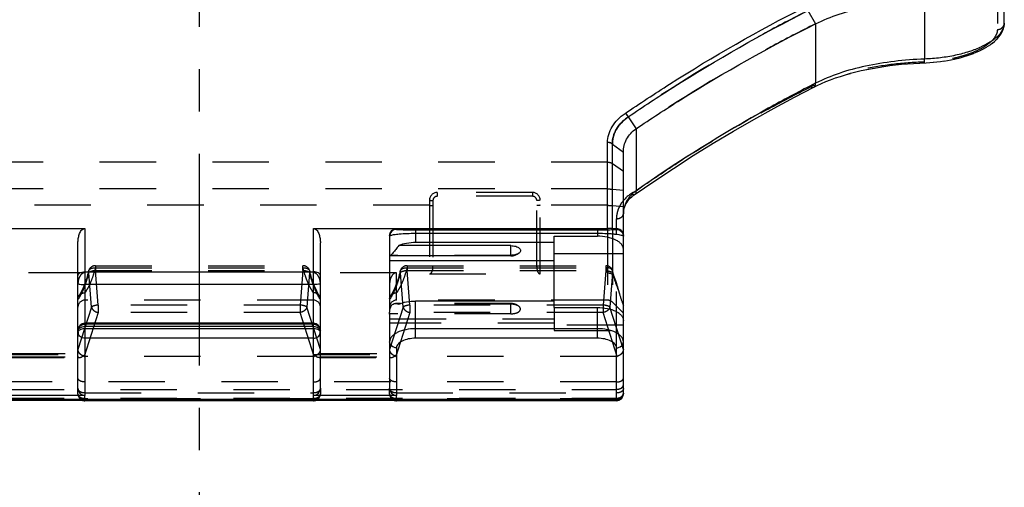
# Model space of a CAD drawing. Header units: millimetres. Extents: x 0 to 1000, y 0 to 1000.
# Tile 4 of 6: x 479 to 593, y 394 to 448. Entities that reach past the tile are written whole.
import ezdxf

# ---------------------------------------------------------------- set-up
doc = ezdxf.new("R2010")
doc.units = ezdxf.units.MM
doc.header["$LTSCALE"] = 65.185185
doc.linetypes.add('CENTER', pattern=[0.6, 0.375, -0.075, 0.075, -0.075])
doc.linetypes.add('HIDDEN', pattern=[0.2, 0.1, -0.1])
for name, color, linetype in [('ACHSEN_S', 7, 'CONTINUOUS'), ('FASEN', 7, 'CONTINUOUS'), ('FLAECHEN', 7, 'CONTINUOUS'), ('KOERPER', 7, 'CONTINUOUS'), ('KONST.EL_MIT_GEO', 7, 'CONTINUOUS')]:
    doc.layers.add(name, color=color, linetype=linetype)

msp = doc.modelspace()

# ---------------------------------------------------------------- linework, layer by layer
at = {"layer": 'ACHSEN_S', "color": 40, "linetype": 'CENTER'}
msp.add_line((500, 667.55), (500, 333.23), dxfattribs=at)
at = {"layer": 'FASEN', "color": 8, "linetype": 'HIDDEN'}
for p, q in [((547.73, 415.74), (549, 414.47)), ((549, 414.47), (549, 415.37))]:
    msp.add_line(p, q, dxfattribs=at)
at = {"layer": 'FASEN', "color": 7, "linetype": 'Continuous'}
for points, knots in [([(571.21, 447.91), (572.08, 448.34), (573.98, 449.11), (577.04, 449.92), (580.35, 450.45), (582.63, 450.62), (583.78, 450.66)], [0, 0, 0, 0, 0.225386, 0.471159, 0.731811, 1, 1, 1, 1]), ([(550.46, 435.78), (552.16, 436.92), (558.88, 441.29), (565.87, 445.24), (571.21, 447.91)], [0, 0, 0, 0, 0.255005, 1, 1, 1, 1]), ([(549, 433.08), (549, 433.34), (549.06, 433.85), (549.45, 434.84), (550.02, 435.46), (550.46, 435.78)], [0, 0, 0, 0, 0.238936, 0.481513, 1, 1, 1, 1])]:
    msp.add_open_spline(points, degree=3, knots=knots, dxfattribs=at)
at = {"layer": 'FASEN', "color": 8, "linetype": 'HIDDEN'}
msp.add_open_spline([(571.21, 447.91), (569.45, 447.03), (562.34, 443.33), (555.48, 439.16), (550.46, 435.78)], degree=3, knots=[0, 0, 0, 0, 0.245558, 1, 1, 1, 1], dxfattribs=at)
at = {"layer": 'FLAECHEN', "color": 8, "linetype": 'HIDDEN'}
for p, q in [((513.2, 415.97), (486.8, 415.97)), ((547.17, 415.97), (522.8, 415.97))]:
    msp.add_line(p, q, dxfattribs=at)
at = {"layer": 'KOERPER', "color": 7, "linetype": 'Continuous'}
for p, q in [((536, 421.08), (536, 422.27)), ((536, 421.08), (522.03, 421.08)), ((523.25, 415.59), (522.69, 415.59))]:
    msp.add_line(p, q, dxfattribs=at)
at = {"layer": 'KOERPER', "color": 8, "linetype": 'HIDDEN'}
for p, q in [((536, 415.59), (523.25, 415.59)), ((536, 414.4), (536, 415.59))]:
    msp.add_line(p, q, dxfattribs=at)
at = {"layer": 'KOERPER', "color": 7, "linetype": 'Continuous'}
msp.add_arc((536, 422.58), 1.5, 270, 309.664, dxfattribs=at)
at = {"layer": 'KOERPER', "color": 8, "linetype": 'HIDDEN'}
msp.add_arc((536, 414.09), 1.5, 50.336, 90, dxfattribs=at)
at = {"layer": 'KOERPER', "color": 7, "linetype": 'Continuous'}
msp.add_open_spline([(536, 422.27), (536.19, 422.27), (536.47, 422.24), (536.79, 422.11), (536.97, 422), (537.09, 421.86), (537.13, 421.7), (537.08, 421.54), (537, 421.46), (536.96, 421.42)], degree=3, knots=[0, 0, 0, 0, 0.337045, 0.484907, 0.610989, 0.71486, 0.803913, 0.893917, 1, 1, 1, 1], dxfattribs=at)
at = {"layer": 'KOERPER', "color": 8, "linetype": 'HIDDEN'}
for points, knots in [([(536.96, 421.42), (536.84, 421.32), (536.52, 421.19), (536.18, 421.15), (536, 421.15)], [0, 0, 0, 0, 0.449757, 1, 1, 1, 1]), ([(536.96, 415.24), (536.84, 415.34), (536.52, 415.47), (536.18, 415.51), (536, 415.51)], [0, 0, 0, 0, 0.449757, 1, 1, 1, 1]), ([(536, 414.4), (536.19, 414.4), (536.47, 414.43), (536.79, 414.55), (536.97, 414.66), (537.09, 414.8), (537.13, 414.96), (537.08, 415.12), (537, 415.2), (536.96, 415.24)], [0, 0, 0, 0, 0.337045, 0.484907, 0.610989, 0.71486, 0.803913, 0.893917, 1, 1, 1, 1])]:
    msp.add_open_spline(points, degree=3, knots=knots, dxfattribs=at)
at = {"layer": 'KONST.EL_MIT_GEO', "color": 8, "linetype": 'HIDDEN'}
for p, q in [((592.2, 454.45), (592.2, 447.24)), ((593, 447.98), (593, 447.98)), ((576.47, 442.48), (576.48, 442.49)), ((577.1, 442.62), (577.12, 442.62)), ((577.75, 442.75), (577.76, 442.75)), ((578.41, 442.86), (578.42, 442.87)), ((579.07, 442.97), (579.09, 442.97)), ((579.75, 443.06), (579.76, 443.07)), ((580.43, 443.15), (580.44, 443.15)), ((581.12, 443.22), (581.13, 443.22)), ((581.81, 443.28), (581.83, 443.28)), ((582.51, 443.33), (582.53, 443.33)), ((583.22, 443.37), (583.24, 443.37)), ((583.72, 443.48), (583.75, 443.48)), ((583.72, 443.48), (583.75, 443.48)), ((572.92, 441.43), (572.94, 441.43)), ((573.48, 441.63), (573.49, 441.64)), ((574.05, 441.82), (574.06, 441.83)), ((575.84, 442.33), (575.86, 442.34)), ((571.36, 440.77), (571.37, 440.77)), ((571.86, 440.99), (571.88, 441)), ((572.39, 441.22), (572.4, 441.22)), ((568.76, 439.43), (568.77, 439.44)), ((566.4, 438.17), (566.42, 438.17)), ((549.21, 437.55), (549.19, 437.54)), ((564.05, 436.86), (564.06, 436.86)), ((561.71, 435.5), (561.72, 435.51)), ((559.38, 434.11), (559.39, 434.11)), ((557.06, 432.67), (557.08, 432.68)), ((547.17, 431.92), (452.83, 431.92)), ((547.73, 431.75), (549, 430.86)), ((554.77, 431.2), (554.78, 431.2)), ((547.17, 428.82), (452.83, 428.82)), ((547.73, 428.8), (549, 428.69)), ((552.49, 429.69), (552.5, 429.69)), ((538.5, 428.41), (527.5, 428.41)), ((527.5, 428.41), (527.5, 427.97)), ((538.5, 427.97), (527.5, 427.97)), ((538.5, 428.41), (538.5, 427.97)), ((549.81, 427.77), (549.82, 427.78)), ((549.9, 428.29), (550.18, 428.48)), ((549.9, 428.29), (550.18, 428.48)), ((549.96, 427.91), (549.97, 427.92)), ((550.12, 428.05), (550.13, 428.06)), ((550.29, 428.18), (550.3, 428.19)), ((526.6, 426.93), (473.4, 426.93)), ((526.6, 427.51), (526.6, 419.01)), ((527, 427.47), (527, 419.83)), ((539, 419.83), (539, 427.47)), ((539.4, 419.01), (539.4, 427.51)), ((547.17, 426.93), (539.4, 426.93)), ((547.73, 426.91), (549, 426.79)), ((549.09, 426.6), (549.1, 426.61)), ((549.15, 426.78), (549.16, 426.79)), ((549.23, 426.96), (549.23, 426.97)), ((549.32, 427.13), (549.32, 427.14)), ((549.42, 427.3), (549.43, 427.31)), ((549.54, 427.46), (549.55, 427.47)), ((549.67, 427.62), (549.67, 427.63)), ((548.2, 424.27), (548.2, 425.38)), ((549, 426.04), (549, 426.05)), ((549.02, 426.23), (549.02, 426.24)), ((549.05, 426.42), (549.05, 426.43)), ((547.17, 424.25), (547.17, 415.97)), ((547.73, 424.26), (547.73, 415.74)), ((548.2, 410.47), (548.2, 424.15)), ((536, 421.15), (522, 421.15)), ((522, 421.15), (522, 421.08)), ((488.01, 419.95), (511.99, 419.95)), ((488.01, 419.95), (488.01, 419.38)), ((488.01, 419.7), (511.99, 419.7)), ((511.99, 419.38), (511.99, 419.95)), ((524.01, 419.95), (546.99, 419.95)), ((524.01, 419.95), (524.01, 419.38)), ((524.01, 419.7), (546.99, 419.7)), ((546.99, 419.95), (546.99, 419.38)), ((486.8, 419.14), (477.2, 419.14)), ((487.57, 415.17), (487.24, 419.14)), ((488.01, 419.38), (511.99, 419.38)), ((488.34, 415.4), (488.01, 419.38)), ((511.99, 419.38), (511.66, 415.4)), ((512.76, 419.15), (512.43, 415.17)), ((522.8, 419.14), (513.2, 419.14)), ((522.8, 415.97), (522.8, 419.14)), ((523.57, 415.17), (523.24, 419.14)), ((524.01, 419.38), (546.99, 419.38)), ((524.34, 415.4), (524.01, 419.38)), ((526.6, 419.01), (539.4, 419.01)), ((546.99, 419.38), (546.66, 415.4)), ((547.76, 419.15), (547.43, 415.17)), ((547.76, 419.34), (547.76, 419.34)), ((487.57, 415.17), (486, 410.27)), ((511.66, 415.4), (488.34, 415.4)), ((488.34, 415.4), (488.34, 414.55)), ((511.66, 415.4), (511.66, 414.55)), ((514, 410.27), (512.43, 415.17)), ((523.57, 415.17), (522, 410.27)), ((536, 415.51), (523.06, 415.51)), ((546.66, 415.4), (524.34, 415.4)), ((524.34, 415.4), (524.34, 414.55)), ((541, 415.13), (541, 412.45)), ((546.66, 415.4), (546.66, 414.55)), ((549, 410.27), (547.43, 415.17)), ((488.34, 414.55), (486.72, 409.47)), ((511.66, 414.55), (488.34, 414.55)), ((513.28, 409.47), (511.66, 414.55)), ((522, 414.37), (522, 414.57)), ((536, 414.4), (522, 414.4)), ((524.34, 414.55), (522.72, 409.47)), ((546.66, 414.55), (524.34, 414.55)), ((548.28, 409.47), (546.66, 414.55)), ((522, 413.82), (541, 413.82)), ((541, 413.3), (522, 413.3)), ((549, 413.08), (541, 413.08)), ((541, 412.45), (549, 412.45)), ((477.2, 409.68), (486.8, 409.68)), ((478, 409.81), (486, 409.81)), ((478, 409.43), (486, 409.43)), ((513.2, 409.45), (486.8, 409.45)), ((513.2, 409.68), (522.8, 409.68)), ((514, 409.81), (522, 409.81)), ((514, 409.43), (522, 409.43)), ((548.2, 409.45), (522.8, 409.45)), ((477.87, 409.33), (486.13, 409.33)), ((513.87, 409.33), (522.13, 409.33)), ((548.2, 406.53), (451.8, 406.53)), ((451.8, 405.67), (548.2, 405.67)), ((486, 405.15), (486, 405.8)), ((486.8, 405.25), (513.2, 405.25)), ((486.8, 404.43), (486.8, 404.97)), ((513.2, 404.43), (513.2, 404.97)), ((514, 405.8), (514, 405.15)), ((522, 405.15), (522, 405.8)), ((522.8, 405.25), (548.2, 405.25)), ((522.8, 404.43), (522.8, 404.97)), ((451.8, 404.65), (548.2, 404.65)), ((513.2, 404.59), (486.8, 404.59)), ((513.2, 404.46), (486.8, 404.46)), ((548.2, 404.59), (522.8, 404.59)), ((548.2, 404.46), (522.8, 404.46))]:
    msp.add_line(p, q, dxfattribs=at)
at = {"layer": 'KONST.EL_MIT_GEO', "color": 7, "linetype": 'Continuous'}
for p, q in [((593, 447.98), (593, 454.85)), ((583.78, 450.66), (583.78, 443.83)), ((570.32, 449.42), (571.21, 447.91)), ((571.21, 447.91), (571.21, 441.04)), ((592.64, 446.76), (592.75, 446.96)), ((592.75, 446.96), (592.84, 447.16)), ((592.83, 447.15), (592.9, 447.35)), ((592.9, 447.34), (592.95, 447.54)), ((592.95, 447.53), (592.98, 447.73)), ((592.98, 447.73), (593, 447.91)), ((591.64, 445.68), (591.86, 445.86)), ((591.85, 445.85), (592.05, 446.04)), ((592.04, 446.03), (592.23, 446.22)), ((592.22, 446.21), (592.38, 446.4)), ((592.38, 446.39), (592.52, 446.58)), ((592.52, 446.58), (592.65, 446.77)), ((589.75, 444.61), (590.07, 444.75)), ((590.06, 444.74), (590.37, 444.89)), ((590.36, 444.89), (590.66, 445.04)), ((590.65, 445.04), (590.93, 445.2)), ((590.92, 445.19), (591.19, 445.36)), ((591.18, 445.35), (591.43, 445.52)), ((591.42, 445.51), (591.65, 445.69)), ((585.62, 443.55), (586.04, 443.61)), ((586.03, 443.6), (586.45, 443.67)), ((586.43, 443.67), (586.85, 443.74)), ((586.83, 443.74), (587.24, 443.83)), ((587.23, 443.82), (587.63, 443.92)), ((587.62, 443.91), (588.01, 444.01)), ((588, 444.01), (588.38, 444.12)), ((588.37, 444.12), (588.74, 444.23)), ((588.73, 444.23), (589.1, 444.35)), ((589.08, 444.35), (589.43, 444.48)), ((589.42, 444.47), (589.76, 444.61)), ((583.24, 443.37), (583.99, 443.4)), ((583.98, 443.4), (584.4, 443.43)), ((584.38, 443.43), (584.81, 443.46)), ((584.8, 443.46), (585.22, 443.5)), ((585.21, 443.5), (585.64, 443.55)), ((571.21, 441.04), (570.87, 440.86)), ((571.21, 441.04), (570.87, 440.87)), ((571.36, 440.76), (571.36, 440.77)), ((549.56, 437.16), (550.46, 435.78)), ((550.46, 435.78), (550.46, 428.62)), ((547.17, 424.25), (547.17, 434.19)), ((547.73, 434), (549, 433.08)), ((547.73, 424.26), (547.73, 434)), ((549, 405.15), (549, 433.08)), ((452.83, 424.25), (486.8, 424.25)), ((486.8, 424.25), (486.8, 404.97)), ((513.2, 424.25), (547.17, 424.25)), ((513.2, 404.97), (513.2, 424.25)), ((522.8, 424.25), (522.8, 424.15)), ((547.73, 424.26), (548.2, 424.27)), ((548.2, 424.15), (548.2, 424.27)), ((522, 423.45), (522, 421.15)), ((525, 424.1), (546, 424.1)), ((525, 424.1), (525, 422.62)), ((525, 423.7), (546, 423.7)), ((541, 423.36), (546, 423.36)), ((541, 415.13), (541, 423.36)), ((546, 424.1), (546, 423.36)), ((486, 405.8), (486, 422.59)), ((514, 405.8), (514, 422.59)), ((536, 422.27), (523.06, 422.27)), ((541, 422.62), (525, 422.62)), ((522, 421.08), (522, 414.57)), ((549, 421.31), (541, 421.31)), ((522, 420.57), (541, 420.57)), ((486.8, 419.26), (513.2, 419.26)), ((513.2, 417.78), (486.8, 417.78)), ((541, 415.87), (525, 415.87)), ((525, 411.57), (525, 415.87)), ((541, 415.13), (546, 415.13)), ((546, 411.57), (546, 415.13)), ((522, 414.37), (522, 405.8)), ((513.2, 413.3), (486.8, 413.3)), ((513.2, 413.18), (486.8, 413.18)), ((513.2, 412.93), (486.8, 412.93)), ((513.2, 412.67), (486.8, 412.67)), ((546, 412.67), (525, 412.67)), ((513.2, 411.57), (486.8, 411.57)), ((546, 411.57), (525, 411.57)), ((522.8, 410.47), (522.8, 404.97)), ((548.2, 404.35), (548.2, 410.47)), ((486.8, 404.97), (477.2, 404.97)), ((522.8, 404.97), (513.2, 404.97)), ((451.8, 404.54), (548.2, 404.54)), ((451.8, 404.43), (548.2, 404.43)), ((486.8, 404.35), (486.8, 404.43)), ((513.2, 404.35), (486.8, 404.35)), ((513.2, 404.43), (513.2, 404.35)), ((522.8, 404.35), (522.8, 404.43)), ((548.2, 404.35), (522.8, 404.35))]:
    msp.add_line(p, q, dxfattribs=at)
for points in [[(592.98, 447.72), (593, 447.9), (593, 447.98)], [(571.01, 440.59), (571.37, 440.77), (571.88, 441), (572.4, 441.22), (572.94, 441.43), (573.49, 441.64), (574.06, 441.83), (574.65, 442.01), (575.24, 442.18), (575.86, 442.34), (576.48, 442.49), (577.12, 442.62), (577.76, 442.75), (578.42, 442.87), (579.09, 442.97), (579.76, 443.07), (580.44, 443.15), (581.13, 443.22), (581.83, 443.28), (582.53, 443.33), (583.24, 443.37)], [(550.36, 428.23), (552.5, 429.69), (554.78, 431.2), (557.08, 432.68), (559.39, 434.11), (561.72, 435.51), (564.06, 436.86), (566.42, 438.17), (568.77, 439.44), (571.01, 440.59)], [(549, 425.95), (549, 426.05), (549.02, 426.24), (549.05, 426.43), (549.1, 426.61), (549.16, 426.79), (549.23, 426.97), (549.32, 427.14), (549.43, 427.31), (549.55, 427.47), (549.67, 427.63), (549.82, 427.78), (549.97, 427.92), (550.13, 428.06), (550.3, 428.19), (550.36, 428.23)]]:
    msp.add_lwpolyline(points, dxfattribs=at)
at = {"layer": 'KONST.EL_MIT_GEO', "color": 8, "linetype": 'HIDDEN'}
for points in [[(574.63, 442), (575.23, 442.17), (575.24, 442.18)], [(487.24, 419.34), (487.22, 419.28), (487.17, 419.08), (487.12, 418.89), (487.06, 418.71), (487.01, 418.53), (486.95, 418.35), (486.9, 418.18), (486.84, 418.02), (486.82, 417.96)], [(513.18, 417.96), (513.16, 418.01), (513.11, 418.17), (513.05, 418.34), (512.99, 418.52), (512.94, 418.7), (512.89, 418.88), (512.83, 419.07), (512.78, 419.27), (512.76, 419.34)], [(523.24, 419.34), (523.22, 419.28), (523.17, 419.08), (523.12, 418.89), (523.06, 418.71), (523.01, 418.53), (522.95, 418.35), (522.9, 418.18), (522.84, 418.02), (522.82, 417.96)], [(548.1, 418.19), (548.02, 418.44), (547.94, 418.68), (547.87, 418.94), (547.8, 419.21), (547.76, 419.34)], [(486.82, 417.96), (486.77, 417.83), (486.68, 417.6), (486.59, 417.39), (486.51, 417.2), (486.42, 417.02), (486.33, 416.85), (486.24, 416.7), (486.16, 416.57), (486.12, 416.5)], [(513.88, 416.5), (513.84, 416.56), (513.76, 416.7), (513.67, 416.85), (513.58, 417.01), (513.5, 417.19), (513.41, 417.39), (513.32, 417.6), (513.23, 417.82), (513.18, 417.96)], [(522.82, 417.96), (522.77, 417.83), (522.68, 417.6), (522.59, 417.39), (522.51, 417.2), (522.42, 417.02), (522.33, 416.85), (522.24, 416.7), (522.16, 416.57), (522.12, 416.5)]]:
    msp.add_lwpolyline(points, dxfattribs=at)
for centre, radius, start, end in [((578.96, 424.04), 18.54, 115.6781, 116.6476), ((527.5, 427.51), 0.9, 90.0012, 179.9988), ((527.5, 427.47), 0.5, 89.9956, 180.0005), ((538.5, 427.51), 0.9, 0.0012, 89.9988), ((538.5, 427.47), 0.5, 359.9994, 90.0043), ((552.02, 425.95), 3.02, 177.8869, 180), ((522.75, 421.12), 0.75, 178.0398, 179.9997), ((488.01, 419.15), 0.8, 90, 165.6915), ((511.99, 419.15), 0.8, 14.3049, 90), ((524.01, 419.15), 0.8, 90, 165.6915), ((546.99, 419.15), 0.8, 14.2944, 90), ((562.8, 423.99), 16.39, 195.1991, 197.4596), ((487.59, 419.25), 0.368, 162.3443, 165.684), ((512.41, 419.25), 0.368, 14.2791, 16.9708), ((523.59, 419.25), 0.368, 162.3443, 165.684), ((547.41, 419.25), 0.368, 14.2742, 16.9674), ((486.8, 415.17), 0.8, 90, 180), ((513.2, 415.17), 0.8, 0, 90), ((522.8, 415.17), 0.8, 90, 180), ((547.17, 415.17), 0.8, 45, 90), ((486.2, 409.46), 0.202, 180.014, 187.1771), ((513.8, 409.46), 0.202, 352.8229, 359.986), ((522.2, 409.46), 0.202, 180.014, 187.1771), ((486.8, 405.15), 0.8, 180, 243.8852), ((513.2, 405.15), 0.8, 296.1273, 360), ((513.69, 405.75), 0.314, 352.0218, 359.9741), ((522.8, 405.15), 0.8, 180, 243.8852)]:
    msp.add_arc(centre, radius, start, end, dxfattribs=at)
at = {"layer": 'KONST.EL_MIT_GEO', "color": 7, "linetype": 'Continuous'}
for centre, radius, start, end in [((553, 425.15), 4.3, 126.178, 130.7841), ((522.75, 414.37), 0.75, 178.0398, 179.9997), ((486.8, 412.5), 0.798, 89.9998, 179.9926), ((513.2, 412.5), 0.798, 0.0074, 90.0002), ((486.8, 412.38), 0.8, 162.7705, 179.9248), ((486.2, 412.26), 0.202, 170.0151, 179.9501), ((486.61, 412.27), 0.605, 180.0431, 191.4126), ((513.2, 412.38), 0.798, 0.0505, 17.2578), ((513.39, 412.27), 0.605, 348.5874, 359.9569), ((513.62, 412.38), 0.379, 0.0693, 6.36), ((548.2, 405.23), 0.8, 270, 360), ((548.2, 405.15), 0.8, 270, 360), ((548.55, 405.17), 0.457, 332.0033, 339.1901), ((486.8, 405.15), 0.8, 243.8852, 270), ((513.2, 405.15), 0.8, 270, 296.1273), ((522.8, 405.15), 0.8, 243.8852, 270), ((548.2, 405.46), 0.92, 269.9983, 283.0252)]:
    msp.add_arc(centre, radius, start, end, dxfattribs=at)
at = {"layer": 'KONST.EL_MIT_GEO', "color": 8, "linetype": 'HIDDEN'}
for centre, major_axis, ratio, start_param, end_param in [((486.8, 412.06), (0.73, 1.95), 0.170325, -3.570129, -3.494564), ((486.8, 412.41), (0, 2.96), 0.270149, -3.248017, -3.141593), ((513.2, 412.41), (0, 2.96), 0.270149, -3.141593, -3.035169), ((513.2, 412.06), (-0.73, 1.95), 0.170325, -2.788621, -2.713057), ((522.8, 412.06), (0.73, 1.95), 0.170325, -3.570129, -3.494564), ((522.8, 412.41), (0, 2.96), 0.270149, -3.248017, -3.141593), ((548.2, 412.41), (0, 2.96), 0.270149, -3.141593, -3.035169), ((548.2, 412.06), (-0.73, 1.95), 0.170325, -2.788621, -2.713057)]:
    msp.add_ellipse(centre, major_axis=major_axis, ratio=ratio, start_param=start_param, end_param=end_param, dxfattribs=at)
at = {"layer": 'KONST.EL_MIT_GEO', "color": 7, "linetype": 'Continuous'}
for centre, start_param, end_param in [((486.8, 405.8), -4.712389, -3.141593), ((513.2, 405.8), -3.141593, -1.570796), ((522.8, 405.8), -4.712389, -3.141593)]:
    msp.add_ellipse(centre, major_axis=(0, 0.83), ratio=0.963343, start_param=start_param, end_param=end_param, dxfattribs=at)
for points, knots in [([(549.19, 437.54), (550.89, 438.69), (557.6, 443.12), (564.58, 447.12), (569.92, 449.81)], [0, 0, 0, 0, 0.256031, 1, 1, 1, 1]), ([(549.56, 437.16), (551.27, 438.32), (557.98, 442.73), (564.98, 446.73), (570.32, 449.42)], [0, 0, 0, 0, 0.25598, 1, 1, 1, 1]), ([(593, 447.98), (593, 447.74), (592.85, 447.2), (592.3, 446.47), (591.44, 445.8), (590.3, 445.18), (588.92, 444.65), (587.33, 444.23), (585.6, 443.94), (584.4, 443.85), (583.78, 443.83)], [0, 0, 0, 0, 0.068498, 0.150448, 0.251186, 0.371626, 0.510166, 0.663769, 0.828518, 1, 1, 1, 1]), ([(583.78, 443.83), (582.62, 443.79), (580.34, 443.61), (577.03, 443.07), (573.98, 442.26), (572.08, 441.48), (571.21, 441.04)], [0, 0, 0, 0, 0.269258, 0.529094, 0.773989, 1, 1, 1, 1]), ([(583.75, 443.39), (583.75, 443.39), (583.76, 443.41), (583.77, 443.43), (583.77, 443.47), (583.78, 443.54), (583.78, 443.66), (583.78, 443.77), (583.78, 443.83)], [0, 0, 0, 0, 0.024335, 0.077792, 0.162828, 0.278452, 0.593296, 1, 1, 1, 1]), ([(570.87, 440.87), (569.14, 439.99), (562.13, 436.26), (555.39, 432.04), (550.46, 428.62)], [0, 0, 0, 0, 0.24395, 1, 1, 1, 1]), ([(571.01, 440.59), (571.08, 440.62), (571.2, 440.77), (571.21, 440.95), (571.21, 441.04)], [0, 0, 0, 0, 0.446041, 1, 1, 1, 1]), ([(547.17, 434.19), (547.17, 434.5), (547.27, 435.14), (547.83, 436.39), (548.6, 437.14), (549.19, 437.54)], [0, 0, 0, 0, 0.233697, 0.473811, 1, 1, 1, 1]), ([(547.73, 434), (547.73, 434.3), (547.81, 434.9), (548.31, 436.07), (549.02, 436.78), (549.56, 437.16)], [0, 0, 0, 0, 0.234818, 0.475262, 1, 1, 1, 1]), ([(549.56, 437.16), (549.54, 437.2), (549.43, 437.34), (549.3, 437.47), (549.19, 437.54)], [0, 0, 0, 0, 0.263347, 1, 1, 1, 1]), ([(547.73, 434), (547.7, 434.04), (547.53, 434.15), (547.32, 434.19), (547.17, 434.19)], [0, 0, 0, 0, 0.241962, 1, 1, 1, 1]), ([(550.19, 428.41), (549.84, 428.1), (549.25, 427.39), (549.02, 426.5), (549, 426.06)], [0, 0, 0, 0, 0.517678, 1, 1, 1, 1]), ([(550.36, 428.23), (550.41, 428.26), (550.48, 428.4), (550.48, 428.54), (550.46, 428.62)], [0, 0, 0, 0, 0.43507, 1, 1, 1, 1]), ([(486, 422.59), (486, 422.76), (486.02, 423.09), (486.12, 423.49), (486.24, 423.8), (486.37, 424.01), (486.55, 424.19), (486.72, 424.25), (486.8, 424.25)], [0, 0, 0, 0, 0.249275, 0.498643, 0.623654, 0.748914, 0.874482, 1, 1, 1, 1]), ([(513.2, 424.25), (513.28, 424.25), (513.45, 424.19), (513.63, 424.01), (513.76, 423.8), (513.88, 423.49), (513.98, 423.09), (514, 422.76), (514, 422.59)], [0, 0, 0, 0, 0.125519, 0.251087, 0.376346, 0.501357, 0.750725, 1, 1, 1, 1]), ([(522, 423.45), (522, 423.55), (522.04, 423.76), (522.22, 424.03), (522.48, 424.21), (522.69, 424.25), (522.8, 424.25)], [0, 0, 0, 0, 0.24798, 0.497086, 0.747902, 1, 1, 1, 1]), ([(547.73, 424.26), (547.7, 424.26), (547.51, 424.25), (547.32, 424.25), (547.17, 424.25)], [0, 0, 0, 0, 0.198585, 1, 1, 1, 1]), ([(548.2, 424.27), (548.28, 424.27), (548.47, 424.24), (548.74, 424.1), (548.95, 423.82), (549, 423.58), (549, 423.47)], [0, 0, 0, 0, 0.197315, 0.439361, 0.735374, 1, 1, 1, 1]), ([(522.8, 424.15), (522.6, 424.15), (522.17, 423.98), (522, 423.55), (522, 423.35)], [0, 0, 0, 0, 0.500027, 1, 1, 1, 1]), ([(522, 423.35), (522, 423.36), (522.01, 423.4), (522.06, 423.42), (522.09, 423.44)], [0, 0, 0, 0, 0.174887, 1, 1, 1, 1]), ([(522.09, 423.44), (522.14, 423.46), (522.26, 423.5), (522.6, 423.57), (523.19, 423.64), (524.03, 423.69), (524.66, 423.7), (525, 423.7)], [0, 0, 0, 0, 0.054788, 0.132913, 0.356385, 0.655789, 1, 1, 1, 1]), ([(522.8, 424.15), (522.8, 424.15), (522.82, 424.14), (522.84, 424.14), (522.89, 424.14), (522.95, 424.13), (523.04, 424.13), (523.18, 424.12), (523.41, 424.12), (523.73, 424.11), (524.12, 424.11), (524.55, 424.11), (524.85, 424.1), (525, 424.1)], [0, 0, 0, 0, 0.004556, 0.01718, 0.038082, 0.067296, 0.104823, 0.150643, 0.266883, 0.414703, 0.590903, 0.789248, 1, 1, 1, 1]), ([(546, 424.1), (546.15, 424.1), (546.45, 424.11), (546.88, 424.11), (547.27, 424.11), (547.59, 424.12), (547.82, 424.12), (547.96, 424.13), (548.05, 424.13), (548.11, 424.14), (548.16, 424.14), (548.18, 424.14), (548.2, 424.15), (548.2, 424.15)], [0, 0, 0, 0, 0.210751, 0.409097, 0.585297, 0.733118, 0.849358, 0.895177, 0.932705, 0.961918, 0.98282, 0.995443, 1, 1, 1, 1]), ([(546, 423.7), (546.38, 423.7), (546.94, 423.69), (547.64, 423.65), (548.07, 423.61), (548.43, 423.56), (548.71, 423.51), (548.88, 423.45), (548.98, 423.4), (548.99, 423.37)], [0, 0, 0, 0, 0.377698, 0.546025, 0.692255, 0.812348, 0.903884, 0.96592, 1, 1, 1, 1]), ([(549, 421.86), (549, 421.96), (548.96, 422.17), (548.77, 422.46), (548.49, 422.72), (547.96, 423.03), (547.11, 423.29), (546.38, 423.36), (546, 423.36)], [0, 0, 0, 0, 0.082307, 0.173132, 0.27789, 0.39845, 0.681624, 1, 1, 1, 1]), ([(548.2, 424.15), (548.4, 424.15), (548.83, 423.98), (549, 423.55), (549, 423.35)], [0, 0, 0, 0, 0.500027, 1, 1, 1, 1]), ([(523.06, 422.27), (522.94, 422.12), (522.77, 421.91), (522.55, 421.65), (522.4, 421.47), (522.27, 421.31), (522.17, 421.19), (522.09, 421.12), (522.05, 421.08), (522.03, 421.08)], [0, 0, 0, 0, 0.352321, 0.51552, 0.664335, 0.793022, 0.895092, 0.964719, 1, 1, 1, 1]), ([(525, 422.62), (524.65, 422.62), (523.99, 422.57), (523.35, 422.39), (523.06, 422.27)], [0, 0, 0, 0, 0.523451, 1, 1, 1, 1]), ([(522.03, 421.08), (522.03, 421.08), (522.01, 421.08), (522, 421.11), (522, 421.12)], [0, 0, 0, 0, 0.180941, 1, 1, 1, 1]), ([(486, 418.78), (486, 418.85), (486.05, 418.99), (486.24, 419.14), (486.5, 419.24), (486.7, 419.26), (486.8, 419.26)], [0, 0, 0, 0, 0.189431, 0.418799, 0.694978, 1, 1, 1, 1]), ([(514, 418.78), (514, 418.85), (513.95, 418.99), (513.76, 419.14), (513.5, 419.24), (513.3, 419.26), (513.2, 419.26)], [0, 0, 0, 0, 0.189431, 0.418799, 0.694978, 1, 1, 1, 1]), ([(486, 417.89), (486, 417.88), (486.02, 417.86), (486.1, 417.83), (486.26, 417.8), (486.51, 417.78), (486.7, 417.78), (486.8, 417.78)], [0, 0, 0, 0, 0.033752, 0.095321, 0.311104, 0.627908, 1, 1, 1, 1]), ([(514, 417.89), (514, 417.88), (513.98, 417.86), (513.9, 417.83), (513.74, 417.8), (513.49, 417.78), (513.3, 417.78), (513.2, 417.78)], [0, 0, 0, 0, 0.033752, 0.095321, 0.311104, 0.627908, 1, 1, 1, 1]), ([(522, 414.4), (522, 414.56), (522.02, 414.87), (522.13, 415.28), (522.37, 415.54), (522.59, 415.59), (522.69, 415.59)], [0, 0, 0, 0, 0.327934, 0.593229, 0.801649, 1, 1, 1, 1]), ([(522.69, 415.59), (522.72, 415.59), (522.85, 415.58), (522.97, 415.55), (523.06, 415.51)], [0, 0, 0, 0, 0.238407, 1, 1, 1, 1]), ([(523.06, 415.51), (523.35, 415.64), (523.99, 415.81), (524.65, 415.87), (525, 415.87)], [0, 0, 0, 0, 0.476549, 1, 1, 1, 1]), ([(546, 415.13), (546.38, 415.13), (547.11, 415.06), (547.96, 414.8), (548.49, 414.49), (548.77, 414.23), (548.96, 413.94), (549, 413.73), (549, 413.63)], [0, 0, 0, 0, 0.318376, 0.60155, 0.72211, 0.826868, 0.917693, 1, 1, 1, 1]), ([(486.8, 413.18), (486.63, 413.18), (486.29, 413.07), (486.08, 412.77), (486.04, 412.62)], [0, 0, 0, 0, 0.503394, 1, 1, 1, 1]), ([(486.06, 412.58), (486.09, 412.64), (486.28, 412.85), (486.58, 412.93), (486.8, 412.93)], [0, 0, 0, 0, 0.217356, 1, 1, 1, 1]), ([(513.96, 412.62), (513.91, 412.77), (513.71, 413.07), (513.37, 413.18), (513.2, 413.18)], [0, 0, 0, 0, 0.496606, 1, 1, 1, 1]), ([(513.2, 412.93), (513.3, 412.93), (513.49, 412.9), (513.74, 412.8), (513.93, 412.64), (513.99, 412.49), (514, 412.42)], [0, 0, 0, 0, 0.291417, 0.560744, 0.795406, 1, 1, 1, 1]), ([(486, 412.38), (486, 412.43), (486.02, 412.5), (486.05, 412.57), (486.06, 412.58)], [0, 0, 0, 0, 0.74041, 1, 1, 1, 1]), ([(486.05, 412.4), (486.04, 412.39), (486.02, 412.36), (486.01, 412.33), (486, 412.3)], [0, 0, 0, 0, 0.265293, 1, 1, 1, 1]), ([(486.8, 411.57), (486.62, 411.57), (486.34, 411.65), (486.1, 411.91), (486.03, 412.07), (486.01, 412.15)], [0, 0, 0, 0, 0.517884, 0.76439, 1, 1, 1, 1]), ([(486.8, 412.67), (486.65, 412.67), (486.38, 412.63), (486.12, 412.5), (486.05, 412.4)], [0, 0, 0, 0, 0.570593, 1, 1, 1, 1]), ([(513.86, 412.49), (513.77, 412.56), (513.55, 412.64), (513.32, 412.67), (513.2, 412.67)], [0, 0, 0, 0, 0.456187, 1, 1, 1, 1]), ([(513.2, 411.57), (513.38, 411.57), (513.66, 411.65), (513.9, 411.91), (513.97, 412.07), (513.99, 412.15)], [0, 0, 0, 0, 0.517884, 0.76439, 1, 1, 1, 1]), ([(514, 412.27), (514, 412.28), (514, 412.33), (513.97, 412.37), (513.95, 412.4)], [0, 0, 0, 0, 0.238505, 1, 1, 1, 1]), ([(525, 412.67), (524.62, 412.67), (523.89, 412.6), (523.04, 412.34), (522.51, 412.02), (522.23, 411.76), (522.04, 411.48), (522, 411.26), (522, 411.17)], [0, 0, 0, 0, 0.318376, 0.60155, 0.72211, 0.826868, 0.917693, 1, 1, 1, 1]), ([(549, 411.17), (549, 411.26), (548.96, 411.48), (548.77, 411.76), (548.49, 412.02), (547.96, 412.34), (547.11, 412.6), (546.38, 412.67), (546, 412.67)], [0, 0, 0, 0, 0.082307, 0.173132, 0.27789, 0.39845, 0.681624, 1, 1, 1, 1]), ([(522.8, 410.47), (522.6, 410.47), (522.29, 410.58), (522.04, 410.89), (522, 411.07), (522, 411.17)], [0, 0, 0, 0, 0.519472, 0.764843, 1, 1, 1, 1]), ([(525, 411.57), (524.72, 411.57), (524.18, 411.52), (523.57, 411.33), (523.18, 411.1), (522.97, 410.91), (522.83, 410.7), (522.8, 410.55), (522.8, 410.47)], [0, 0, 0, 0, 0.318375, 0.60155, 0.722111, 0.826869, 0.917694, 1, 1, 1, 1]), ([(548.2, 410.47), (548.2, 410.55), (548.17, 410.7), (548.03, 410.91), (547.82, 411.1), (547.43, 411.33), (546.82, 411.52), (546.28, 411.57), (546, 411.57)], [0, 0, 0, 0, 0.082306, 0.173131, 0.277889, 0.39845, 0.681625, 1, 1, 1, 1]), ([(548.2, 410.47), (548.4, 410.47), (548.71, 410.58), (548.96, 410.89), (549, 411.07), (549, 411.17)], [0, 0, 0, 0, 0.519472, 0.764843, 1, 1, 1, 1]), ([(549, 405.23), (549, 405.16), (548.97, 405), (548.8, 404.73), (548.57, 404.6), (548.41, 404.56)], [0, 0, 0, 0, 0.237489, 0.48249, 1, 1, 1, 1])]:
    msp.add_open_spline(points, degree=3, knots=knots, dxfattribs=at)
at = {"layer": 'KONST.EL_MIT_GEO', "color": 8, "linetype": 'HIDDEN'}
for points, knots in [([(570.32, 449.42), (568.56, 448.54), (561.45, 444.79), (554.59, 440.57), (549.56, 437.16)], [0, 0, 0, 0, 0.244155, 1, 1, 1, 1]), ([(592.2, 447.24), (592.2, 447.02), (592.06, 446.53), (591.55, 445.88), (590.75, 445.26), (589.71, 444.71), (588.43, 444.23), (586.98, 443.85), (585.39, 443.59), (584.28, 443.5), (583.72, 443.48)], [0, 0, 0, 0, 0.067446, 0.14894, 0.249746, 0.370548, 0.509522, 0.663475, 0.828432, 1, 1, 1, 1]), ([(592.2, 447.24), (592.3, 447.24), (592.51, 447.28), (592.78, 447.44), (592.96, 447.69), (593, 447.88), (593, 447.98)], [0, 0, 0, 0, 0.258494, 0.512073, 0.758585, 1, 1, 1, 1]), ([(583.72, 443.48), (582.51, 443.44), (580.14, 443.26), (576.71, 442.71), (573.53, 441.86), (571.55, 441.07), (570.65, 440.61)], [0, 0, 0, 0, 0.269041, 0.528815, 0.773815, 1, 1, 1, 1]), ([(583.72, 443.48), (583.73, 443.46), (583.73, 443.44), (583.74, 443.39), (583.75, 443.39)], [0, 0, 0, 0, 0.72059, 1, 1, 1, 1]), ([(583.72, 443.48), (583.73, 443.46), (583.73, 443.44), (583.74, 443.39), (583.75, 443.39)], [0, 0, 0, 0, 0.720596, 1, 1, 1, 1]), ([(570.65, 440.61), (568.89, 439.73), (561.77, 435.99), (554.91, 431.74), (549.9, 428.29)], [0, 0, 0, 0, 0.243922, 1, 1, 1, 1]), ([(550.46, 428.62), (552.16, 429.8), (558.86, 434.29), (565.86, 438.34), (571.21, 441.04)], [0, 0, 0, 0, 0.256307, 1, 1, 1, 1]), ([(570.65, 440.61), (570.71, 440.58), (570.83, 440.54), (570.96, 440.56), (571.01, 440.59)], [0, 0, 0, 0, 0.537179, 1, 1, 1, 1]), ([(549.56, 437.16), (549.02, 436.78), (548.31, 436.07), (547.81, 434.9), (547.73, 434.3), (547.73, 434)], [0, 0, 0, 0, 0.524763, 0.765195, 1, 1, 1, 1]), ([(549.56, 437.16), (549.55, 437.2), (549.49, 437.3), (549.37, 437.43), (549.26, 437.52), (549.21, 437.55)], [0, 0, 0, 0, 0.261516, 0.644464, 1, 1, 1, 1]), ([(547.73, 434), (547.66, 434.07), (547.48, 434.17), (547.27, 434.19), (547.17, 434.19)], [0, 0, 0, 0, 0.487877, 1, 1, 1, 1]), ([(547.17, 431.92), (547.22, 431.92), (547.42, 431.9), (547.62, 431.84), (547.73, 431.75)], [0, 0, 0, 0, 0.263163, 1, 1, 1, 1]), ([(547.17, 428.82), (547.22, 428.82), (547.41, 428.82), (547.6, 428.81), (547.73, 428.8)], [0, 0, 0, 0, 0.275608, 1, 1, 1, 1]), ([(549.9, 428.29), (549.4, 427.94), (548.74, 427.29), (548.28, 426.21), (548.2, 425.66), (548.2, 425.38)], [0, 0, 0, 0, 0.52458, 0.765252, 1, 1, 1, 1]), ([(549.9, 428.29), (549.98, 428.24), (550.12, 428.16), (550.3, 428.19), (550.36, 428.23)], [0, 0, 0, 0, 0.571877, 1, 1, 1, 1]), ([(526.6, 427.51), (526.65, 427.51), (526.75, 427.5), (526.86, 427.5), (526.93, 427.49), (526.97, 427.49), (526.99, 427.48), (527, 427.47), (527, 427.47)], [0, 0, 0, 0, 0.378523, 0.699801, 0.823499, 0.916079, 0.97462, 1, 1, 1, 1]), ([(526.6, 426.93), (526.65, 426.93), (526.75, 426.92), (526.86, 426.92), (526.93, 426.91), (526.97, 426.91), (526.99, 426.9), (527, 426.89), (527, 426.89)], [0, 0, 0, 0, 0.378523, 0.699801, 0.823499, 0.916079, 0.97462, 1, 1, 1, 1]), ([(539.4, 427.51), (539.35, 427.51), (539.25, 427.5), (539.14, 427.5), (539.07, 427.49), (539.03, 427.49), (539.01, 427.48), (539, 427.47), (539, 427.47)], [0, 0, 0, 0, 0.378523, 0.699801, 0.823499, 0.916079, 0.97462, 1, 1, 1, 1]), ([(539.4, 426.93), (539.35, 426.93), (539.25, 426.92), (539.14, 426.92), (539.07, 426.91), (539.03, 426.91), (539.01, 426.9), (539, 426.89), (539, 426.89)], [0, 0, 0, 0, 0.378523, 0.699801, 0.823499, 0.916079, 0.97462, 1, 1, 1, 1]), ([(547.17, 426.93), (547.22, 426.93), (547.41, 426.92), (547.6, 426.92), (547.73, 426.91)], [0, 0, 0, 0, 0.275608, 1, 1, 1, 1]), ([(548.2, 425.38), (548.3, 425.38), (548.5, 425.41), (548.76, 425.53), (548.95, 425.71), (549, 425.88), (549, 425.95)], [0, 0, 0, 0, 0.287235, 0.554221, 0.789676, 1, 1, 1, 1]), ([(487.24, 419.36), (487.26, 419.42), (487.34, 419.54), (487.52, 419.66), (487.76, 419.71), (487.93, 419.71), (488.01, 419.7)], [0, 0, 0, 0, 0.208703, 0.442713, 0.708881, 1, 1, 1, 1]), ([(488.01, 419.7), (487.98, 419.57), (487.85, 419.11), (487.7, 418.66), (487.57, 418.33)], [0, 0, 0, 0, 0.265682, 1, 1, 1, 1]), ([(511.99, 419.7), (512.15, 419.72), (512.41, 419.7), (512.66, 419.54), (512.74, 419.42), (512.76, 419.36)], [0, 0, 0, 0, 0.55545, 0.790415, 1, 1, 1, 1]), ([(512.43, 418.33), (512.39, 418.44), (512.22, 418.89), (512.08, 419.34), (511.99, 419.7)], [0, 0, 0, 0, 0.234131, 1, 1, 1, 1]), ([(523.24, 419.36), (523.26, 419.42), (523.34, 419.54), (523.52, 419.66), (523.76, 419.71), (523.93, 419.71), (524.01, 419.7)], [0, 0, 0, 0, 0.208703, 0.442713, 0.708881, 1, 1, 1, 1]), ([(524.01, 419.7), (523.98, 419.57), (523.85, 419.11), (523.7, 418.66), (523.57, 418.33)], [0, 0, 0, 0, 0.265682, 1, 1, 1, 1]), ([(526.6, 419.01), (526.66, 419.01), (526.76, 419.05), (526.87, 419.18), (526.95, 419.36), (526.99, 419.59), (527, 419.75), (527, 419.83)], [0, 0, 0, 0, 0.172346, 0.297982, 0.525421, 0.756381, 1, 1, 1, 1]), ([(539, 419.83), (539, 419.75), (539.01, 419.59), (539.05, 419.36), (539.13, 419.18), (539.24, 419.05), (539.34, 419.01), (539.4, 419.01)], [0, 0, 0, 0, 0.243623, 0.474587, 0.702031, 0.827672, 1, 1, 1, 1]), ([(547.76, 419.36), (547.74, 419.42), (547.66, 419.54), (547.41, 419.7), (547.15, 419.72), (546.99, 419.7)], [0, 0, 0, 0, 0.209544, 0.444508, 1, 1, 1, 1]), ([(486.8, 419.14), (486.73, 419.14), (486.6, 419.11), (486.37, 418.96), (486.17, 418.68), (486.03, 418.3), (486, 418.04), (486, 417.9)], [0, 0, 0, 0, 0.1261, 0.251979, 0.501587, 0.750903, 1, 1, 1, 1]), ([(487.24, 419.14), (487.21, 419.01), (487.08, 418.52), (486.93, 418.04), (486.8, 417.69)], [0, 0, 0, 0, 0.265888, 1, 1, 1, 1]), ([(487.24, 419.15), (487.24, 419.16), (487.22, 419.23), (487.23, 419.3), (487.24, 419.34)], [0, 0, 0, 0, 0.258107, 1, 1, 1, 1]), ([(488.01, 419.38), (487.85, 419.37), (487.62, 419.33), (487.36, 419.24), (487.27, 419.18), (487.24, 419.15)], [0, 0, 0, 0, 0.606531, 0.839557, 1, 1, 1, 1]), ([(512.76, 419.15), (512.73, 419.18), (512.64, 419.24), (512.38, 419.33), (512.15, 419.37), (511.99, 419.38)], [0, 0, 0, 0, 0.160593, 0.393741, 1, 1, 1, 1]), ([(513.2, 417.69), (513.16, 417.8), (512.99, 418.28), (512.86, 418.77), (512.76, 419.15)], [0, 0, 0, 0, 0.233821, 1, 1, 1, 1]), ([(514, 417.9), (514, 418.04), (513.97, 418.3), (513.83, 418.68), (513.63, 418.96), (513.4, 419.11), (513.27, 419.14), (513.2, 419.14)], [0, 0, 0, 0, 0.249096, 0.498413, 0.748022, 0.873901, 1, 1, 1, 1]), ([(522.8, 419.14), (522.73, 419.14), (522.6, 419.11), (522.37, 418.96), (522.17, 418.68), (522.03, 418.3), (522, 418.04), (522, 417.9)], [0, 0, 0, 0, 0.1261, 0.251979, 0.501587, 0.750903, 1, 1, 1, 1]), ([(523.24, 419.14), (523.21, 419.01), (523.08, 418.52), (522.93, 418.04), (522.8, 417.69)], [0, 0, 0, 0, 0.265888, 1, 1, 1, 1]), ([(523.24, 419.15), (523.24, 419.16), (523.22, 419.23), (523.23, 419.3), (523.24, 419.34)], [0, 0, 0, 0, 0.258107, 1, 1, 1, 1]), ([(524.01, 419.38), (523.85, 419.37), (523.62, 419.33), (523.36, 419.24), (523.27, 419.18), (523.24, 419.15)], [0, 0, 0, 0, 0.606531, 0.839557, 1, 1, 1, 1]), ([(546.99, 419.38), (547.15, 419.37), (547.38, 419.33), (547.64, 419.24), (547.73, 419.18), (547.76, 419.15)], [0, 0, 0, 0, 0.606259, 0.839407, 1, 1, 1, 1]), ([(547.73, 418.94), (547.7, 418.97), (547.52, 419.06), (547.32, 419.09), (547.17, 419.08)], [0, 0, 0, 0, 0.234764, 1, 1, 1, 1]), ([(547.73, 418.94), (547.77, 418.92), (547.81, 418.86), (547.89, 418.73), (547.96, 418.57), (548.03, 418.38), (548.08, 418.25), (548.1, 418.19)], [0, 0, 0, 0, 0.132311, 0.26749, 0.52358, 0.766419, 1, 1, 1, 1]), ([(547.76, 419.15), (547.81, 418.96), (547.99, 418.28), (548.21, 417.62), (548.41, 417.15)], [0, 0, 0, 0, 0.274197, 1, 1, 1, 1]), ([(486.8, 417.69), (486.69, 417.37), (486.45, 416.81), (486.16, 416.27), (486, 416.04)], [0, 0, 0, 0, 0.546211, 1, 1, 1, 1]), ([(487.57, 418.33), (487.46, 418.04), (487.24, 417.53), (486.95, 417.04), (486.8, 416.83)], [0, 0, 0, 0, 0.543039, 1, 1, 1, 1]), ([(513.2, 416.83), (513.05, 417.04), (512.76, 417.53), (512.54, 418.05), (512.43, 418.33)], [0, 0, 0, 0, 0.456928, 1, 1, 1, 1]), ([(514, 416.04), (513.84, 416.27), (513.55, 416.81), (513.31, 417.38), (513.2, 417.69)], [0, 0, 0, 0, 0.453748, 1, 1, 1, 1]), ([(522.8, 417.69), (522.69, 417.37), (522.45, 416.81), (522.16, 416.27), (522, 416.04)], [0, 0, 0, 0, 0.546211, 1, 1, 1, 1]), ([(523.57, 418.33), (523.46, 418.04), (523.24, 417.53), (522.95, 417.04), (522.8, 416.83)], [0, 0, 0, 0, 0.543039, 1, 1, 1, 1]), ([(548.1, 418.19), (548.13, 418.1), (548.24, 417.76), (548.34, 417.41), (548.41, 417.15)], [0, 0, 0, 0, 0.265551, 1, 1, 1, 1]), ([(486.12, 416.5), (486.19, 416.61), (486.4, 416.78), (486.67, 416.83), (486.8, 416.83)], [0, 0, 0, 0, 0.490093, 1, 1, 1, 1]), ([(513.88, 416.5), (513.81, 416.61), (513.6, 416.78), (513.33, 416.83), (513.2, 416.83)], [0, 0, 0, 0, 0.490084, 1, 1, 1, 1]), ([(522.12, 416.5), (522.19, 416.61), (522.4, 416.78), (522.67, 416.83), (522.8, 416.83)], [0, 0, 0, 0, 0.490093, 1, 1, 1, 1]), ([(548.41, 417.15), (548.46, 416.99), (548.63, 416.39), (548.83, 415.8), (549, 415.37)], [0, 0, 0, 0, 0.267791, 1, 1, 1, 1]), ([(488.34, 415.4), (488.17, 415.39), (487.94, 415.35), (487.69, 415.26), (487.59, 415.2), (487.57, 415.17)], [0, 0, 0, 0, 0.606259, 0.839407, 1, 1, 1, 1]), ([(487.57, 415.17), (487.6, 415.01), (487.82, 414.71), (488.16, 414.58), (488.34, 414.55)], [0, 0, 0, 0, 0.467699, 1, 1, 1, 1]), ([(512.43, 415.17), (512.41, 415.2), (512.31, 415.26), (512.06, 415.35), (511.83, 415.39), (511.66, 415.4)], [0, 0, 0, 0, 0.160593, 0.393741, 1, 1, 1, 1]), ([(512.43, 415.17), (512.4, 415.01), (512.18, 414.71), (511.84, 414.58), (511.66, 414.55)], [0, 0, 0, 0, 0.467699, 1, 1, 1, 1]), ([(524.34, 415.4), (524.17, 415.39), (523.94, 415.35), (523.69, 415.26), (523.59, 415.2), (523.57, 415.17)], [0, 0, 0, 0, 0.606259, 0.839407, 1, 1, 1, 1]), ([(523.57, 415.17), (523.6, 415.01), (523.82, 414.71), (524.16, 414.58), (524.34, 414.55)], [0, 0, 0, 0, 0.467699, 1, 1, 1, 1]), ([(547.43, 415.17), (547.41, 415.2), (547.31, 415.26), (547.06, 415.35), (546.83, 415.39), (546.66, 415.4)], [0, 0, 0, 0, 0.160593, 0.393741, 1, 1, 1, 1]), ([(547.43, 415.17), (547.4, 415.01), (547.18, 414.71), (546.84, 414.58), (546.66, 414.55)], [0, 0, 0, 0, 0.467699, 1, 1, 1, 1]), ([(486.72, 409.47), (486.63, 409.5), (486.45, 409.58), (486.23, 409.76), (486.06, 409.99), (486.01, 410.18), (486, 410.27)], [0, 0, 0, 0, 0.248524, 0.504368, 0.754596, 1, 1, 1, 1]), ([(486, 409.43), (486.01, 409.4), (486.03, 409.34), (486.1, 409.33), (486.13, 409.33)], [0, 0, 0, 0, 0.497542, 1, 1, 1, 1]), ([(486.13, 409.33), (486.18, 409.33), (486.29, 409.35), (486.52, 409.46), (486.69, 409.59), (486.8, 409.68)], [0, 0, 0, 0, 0.189919, 0.427556, 1, 1, 1, 1]), ([(513.87, 409.33), (513.82, 409.33), (513.71, 409.35), (513.48, 409.46), (513.31, 409.59), (513.2, 409.68)], [0, 0, 0, 0, 0.189919, 0.427556, 1, 1, 1, 1]), ([(514, 410.27), (513.99, 410.18), (513.94, 409.99), (513.77, 409.76), (513.55, 409.58), (513.37, 409.5), (513.28, 409.47)], [0, 0, 0, 0, 0.245404, 0.495632, 0.751476, 1, 1, 1, 1]), ([(514, 409.43), (513.99, 409.4), (513.97, 409.34), (513.9, 409.33), (513.87, 409.33)], [0, 0, 0, 0, 0.497542, 1, 1, 1, 1]), ([(522.72, 409.47), (522.63, 409.5), (522.45, 409.58), (522.23, 409.76), (522.06, 409.99), (522.01, 410.18), (522, 410.27)], [0, 0, 0, 0, 0.248524, 0.504368, 0.754596, 1, 1, 1, 1]), ([(522, 409.43), (522.01, 409.4), (522.03, 409.34), (522.1, 409.33), (522.13, 409.33)], [0, 0, 0, 0, 0.497542, 1, 1, 1, 1]), ([(522.13, 409.33), (522.18, 409.33), (522.29, 409.35), (522.52, 409.46), (522.69, 409.59), (522.8, 409.68)], [0, 0, 0, 0, 0.189919, 0.427556, 1, 1, 1, 1]), ([(549, 410.27), (548.99, 410.18), (548.94, 409.99), (548.77, 409.76), (548.55, 409.58), (548.37, 409.5), (548.28, 409.47)], [0, 0, 0, 0, 0.245404, 0.495632, 0.751476, 1, 1, 1, 1]), ([(486.8, 406.53), (486.7, 406.53), (486.5, 406.54), (486.25, 406.63), (486.06, 406.76), (486, 406.89), (486, 406.95)], [0, 0, 0, 0, 0.315557, 0.597507, 0.823651, 1, 1, 1, 1]), ([(513.2, 406.53), (513.3, 406.53), (513.5, 406.54), (513.75, 406.63), (513.94, 406.76), (514, 406.89), (514, 406.95)], [0, 0, 0, 0, 0.315557, 0.597507, 0.823651, 1, 1, 1, 1]), ([(522.8, 406.53), (522.7, 406.53), (522.5, 406.54), (522.25, 406.63), (522.06, 406.76), (522, 406.89), (522, 406.95)], [0, 0, 0, 0, 0.315557, 0.597507, 0.823651, 1, 1, 1, 1]), ([(548.2, 406.53), (548.3, 406.53), (548.5, 406.54), (548.75, 406.63), (548.94, 406.76), (549, 406.89), (549, 406.95)], [0, 0, 0, 0, 0.315557, 0.597507, 0.823651, 1, 1, 1, 1]), ([(548.2, 405.67), (548.3, 405.67), (548.5, 405.7), (548.76, 405.8), (548.95, 405.97), (549, 406.12), (549, 406.18)], [0, 0, 0, 0, 0.29936, 0.572203, 0.803225, 1, 1, 1, 1]), ([(486.8, 405.25), (486.7, 405.25), (486.5, 405.27), (486.24, 405.38), (486.05, 405.54), (486, 405.68), (486, 405.75)], [0, 0, 0, 0, 0.301057, 0.574855, 0.805348, 1, 1, 1, 1]), ([(486, 405.15), (486, 405.06), (486.04, 404.87), (486.29, 404.56), (486.6, 404.46), (486.8, 404.46)], [0, 0, 0, 0, 0.235152, 0.480524, 1, 1, 1, 1]), ([(486.8, 404.59), (486.7, 404.59), (486.5, 404.61), (486.24, 404.73), (486.05, 404.91), (486, 405.08), (486, 405.15)], [0, 0, 0, 0, 0.28799, 0.555344, 0.790517, 1, 1, 1, 1]), ([(514, 405.71), (513.99, 405.64), (513.92, 405.51), (513.74, 405.36), (513.49, 405.27), (513.3, 405.25), (513.2, 405.25)], [0, 0, 0, 0, 0.196714, 0.430025, 0.702916, 1, 1, 1, 1]), ([(513.2, 404.46), (513.4, 404.46), (513.71, 404.56), (513.96, 404.87), (514, 405.06), (514, 405.15)], [0, 0, 0, 0, 0.51947, 0.764842, 1, 1, 1, 1]), ([(514, 405.15), (514, 405.08), (513.95, 404.91), (513.76, 404.73), (513.5, 404.61), (513.3, 404.59), (513.2, 404.59)], [0, 0, 0, 0, 0.209484, 0.444658, 0.712014, 1, 1, 1, 1]), ([(522.8, 405.25), (522.7, 405.25), (522.5, 405.27), (522.24, 405.38), (522.05, 405.54), (522, 405.68), (522, 405.75)], [0, 0, 0, 0, 0.301057, 0.574855, 0.805348, 1, 1, 1, 1]), ([(522, 405.15), (522, 405.06), (522.04, 404.87), (522.29, 404.56), (522.6, 404.46), (522.8, 404.46)], [0, 0, 0, 0, 0.235152, 0.480524, 1, 1, 1, 1]), ([(522.8, 404.59), (522.7, 404.59), (522.5, 404.61), (522.24, 404.73), (522.05, 404.91), (522, 405.08), (522, 405.15)], [0, 0, 0, 0, 0.28799, 0.555344, 0.790517, 1, 1, 1, 1]), ([(548.86, 405.46), (548.82, 405.43), (548.62, 405.3), (548.38, 405.25), (548.2, 405.25)], [0, 0, 0, 0, 0.222786, 1, 1, 1, 1]), ([(548.2, 404.65), (548.3, 404.65), (548.5, 404.68), (548.77, 404.8), (548.95, 404.99), (549, 405.16), (549, 405.23)], [0, 0, 0, 0, 0.285033, 0.550919, 0.787163, 1, 1, 1, 1]), ([(548.2, 404.46), (548.4, 404.46), (548.71, 404.56), (548.96, 404.87), (549, 405.06), (549, 405.15)], [0, 0, 0, 0, 0.51947, 0.764842, 1, 1, 1, 1]), ([(548.95, 404.95), (548.89, 404.84), (548.65, 404.64), (548.36, 404.59), (548.2, 404.59)], [0, 0, 0, 0, 0.459192, 1, 1, 1, 1]), ([(549, 405.75), (549, 405.7), (548.97, 405.59), (548.9, 405.5), (548.86, 405.46)], [0, 0, 0, 0, 0.47102, 1, 1, 1, 1])]:
    msp.add_open_spline(points, degree=3, knots=knots, dxfattribs=at)
for points in [[(550.19, 428.41), (550.28, 428.48), (550.37, 428.55), (550.46, 428.62)], [(549, 425.95), (549, 425.99), (549, 426.03), (549, 426.06)], [(512.76, 419.34), (512.78, 419.28), (512.78, 419.21), (512.76, 419.15)], [(547.76, 419.15), (547.78, 419.21), (547.78, 419.28), (547.76, 419.34)], [(486, 416.12), (486, 416.25), (486.04, 416.39), (486.12, 416.5)], [(514, 416.12), (514, 416.25), (513.96, 416.39), (513.88, 416.5)], [(522, 416.12), (522, 416.25), (522.04, 416.39), (522.12, 416.5)]]:
    msp.add_open_spline(points, degree=3, dxfattribs=at)
at = {"layer": 'KONST.EL_MIT_GEO', "color": 7, "linetype": 'Continuous'}
for points in [[(548.99, 423.37), (549, 423.36), (549, 423.36), (549, 423.35)], [(522, 421.12), (522, 421.13), (522, 421.14), (522, 421.15)], [(513.89, 412.47), (513.88, 412.48), (513.87, 412.49), (513.86, 412.49)], [(513.95, 412.4), (513.93, 412.43), (513.91, 412.45), (513.89, 412.47)], [(549, 405.15), (549, 405.1), (548.99, 405.05), (548.97, 405)]]:
    msp.add_open_spline(points, degree=3, dxfattribs=at)

doc.saveas('drawing.dxf')
